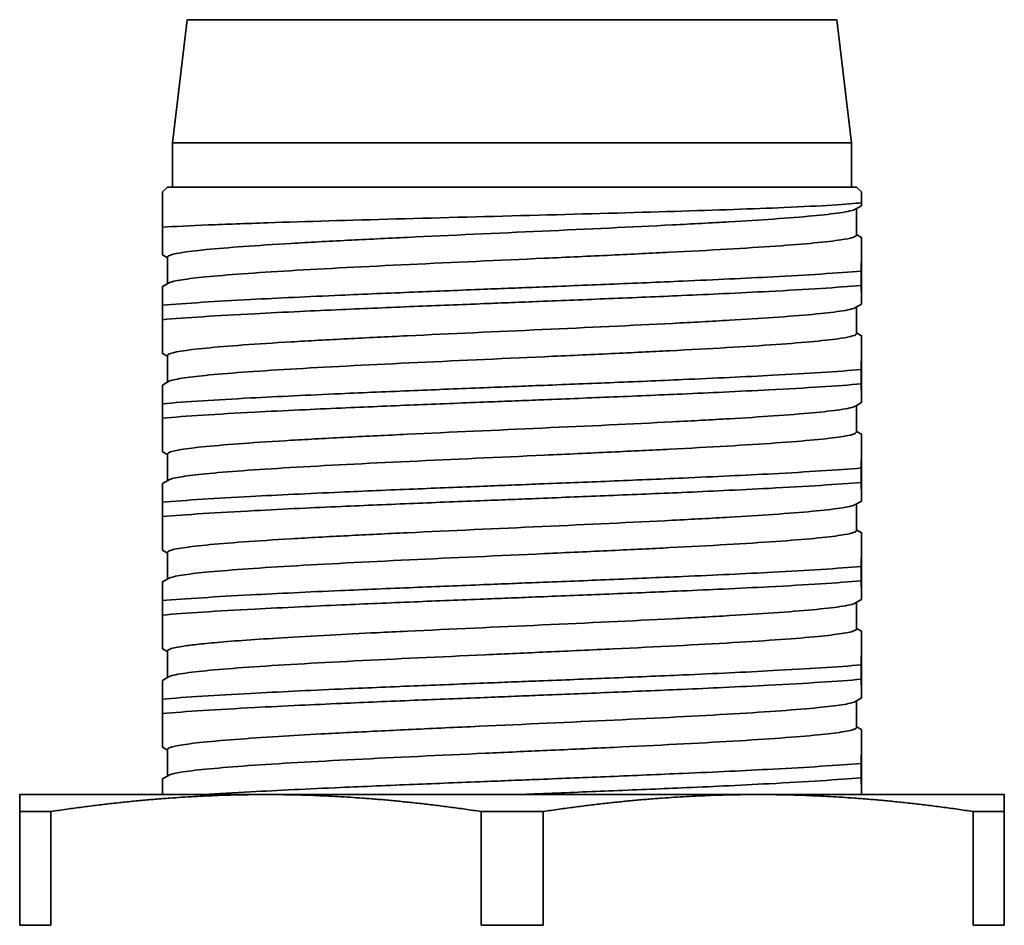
# Model space of a CAD drawing. Header units: millimetres. Extents: x 5 to 589, y 5 to 415.
# Tile 43 of 256: x 155 to 165, y 362 to 371. Entities that reach past the tile are written whole.
import ezdxf

# ---------------------------------------------------------------- set-up
doc = ezdxf.new("R2010")
doc.units = ezdxf.units.MM
doc.layers.add('Sichtbar (ISO)', color=7, linetype='Continuous', lineweight=35)

msp = doc.modelspace()

# ---------------------------------------------------------------- linework, layer by layer
at = {"layer": 'Sichtbar (ISO)'}
for p, q in [((156.77341172, 370.75029381), (156.62341172, 369.50029381)), ((163.37341172, 370.75029381), (156.77341172, 370.75029381)), ((163.37341172, 370.75029381), (163.52341172, 369.50029381)), ((163.52341172, 369.50029381), (156.62341172, 369.50029381)), ((156.62341172, 369.05056305), (156.62341172, 369.50029381)), ((163.52341172, 369.05056305), (163.52341172, 369.50029381)), ((156.57341172, 369.05056305), (156.52341, 369.00056133)), ((163.57341172, 369.05056305), (156.57341172, 369.05056305)), ((163.57341172, 369.05056305), (163.62341345, 369.00056133)), ((163.62314408, 368.86132017), (163.56274487, 368.82634299)), ((163.57341172, 368.56239627), (163.57341172, 368.83252016)), ((163.57341192, 368.56859473), (163.62368282, 368.53948284)), ((156.57341154, 368.33252027), (156.52367948, 368.3613201)), ((156.57341172, 368.06859485), (156.57341172, 368.33872081)), ((163.6252284, 368.34970867), (163.6252284, 368.20353685)), ((163.62159159, 368.05109434), (163.62159159, 368.19726616)), ((156.52314063, 368.03948284), (156.58407808, 368.07477174)), ((163.62314408, 367.86132017), (163.56274487, 367.82634299)), ((156.52159505, 367.84970867), (156.52159505, 367.70353685)), ((163.57341172, 367.56239627), (163.57341172, 367.83252016)), ((163.57341192, 367.56859473), (163.62368282, 367.53948284)), ((156.57341154, 367.33252027), (156.52367937, 367.36132017)), ((156.57341172, 367.06859485), (156.57341172, 367.33872081)), ((163.6252284, 367.34970867), (163.6252284, 367.20353685)), ((163.62159159, 367.05109434), (163.62159159, 367.19726616)), ((156.52314063, 367.03948284), (156.58407808, 367.07477174)), ((163.62314408, 366.86132017), (163.56274487, 366.82634299)), ((156.52159505, 366.84970867), (156.52159505, 366.70353685)), ((163.57341172, 366.56239627), (163.57341172, 366.83252016)), ((163.57341192, 366.56859473), (163.62368282, 366.53948284)), ((156.57341154, 366.33252027), (156.52367937, 366.36132017)), ((156.57341172, 366.06859485), (156.57341172, 366.33872081)), ((163.6252284, 366.34970867), (163.6252284, 366.20353685)), ((163.62159159, 366.05109434), (163.62159159, 366.19726616)), ((156.52314063, 366.03948284), (156.58407808, 366.07477174)), ((163.62314408, 365.86132017), (163.56274487, 365.82634299)), ((156.52159505, 365.84970867), (156.52159505, 365.70353685)), ((163.57341172, 365.56239627), (163.57341172, 365.83252016)), ((163.57341192, 365.56859473), (163.62368282, 365.53948284)), ((156.57341154, 365.33252027), (156.52367937, 365.36132017)), ((156.57341172, 365.06859485), (156.57341172, 365.33872081)), ((163.6252284, 365.34970867), (163.6252284, 365.20353685)), ((163.62159159, 365.05109434), (163.62159159, 365.19726616)), ((156.52314063, 365.03948284), (156.58407808, 365.07477174)), ((163.62314408, 364.86132017), (163.56274487, 364.82634299)), ((156.52159505, 364.84970867), (156.52159505, 364.70353685)), ((163.57341172, 364.56239627), (163.57341172, 364.83252016)), ((163.57341192, 364.56859473), (163.62368282, 364.53948284)), ((156.57341154, 364.33252027), (156.52367937, 364.36132017)), ((156.57341172, 364.06859485), (156.57341172, 364.33872081)), ((163.6252284, 364.34970867), (163.6252284, 364.20353685)), ((163.62159159, 364.05109434), (163.62159159, 364.19726616)), ((156.52314063, 364.03948284), (156.58407808, 364.07477174)), ((163.62314408, 363.86132017), (163.56274487, 363.82634299)), ((156.52159505, 363.84970867), (156.52159505, 363.70353685)), ((163.57341172, 363.56239627), (163.57341172, 363.83252016)), ((163.57341192, 363.56859473), (163.62368282, 363.53948284)), ((156.57341154, 363.33252027), (156.52367937, 363.36132017)), ((156.57341172, 363.06859485), (156.57341172, 363.33872081)), ((163.6252284, 363.34970867), (163.6252284, 363.20353685)), ((163.62159159, 363.05109434), (163.62159159, 363.19726616)), ((156.52314063, 363.03948284), (156.58407808, 363.07477174)), ((157.57482603, 362.8803692), (155.07341199, 362.8803692)), ((162.57482576, 362.8803692), (157.57482603, 362.8803692)), ((165.07341172, 362.8803692), (162.57482576, 362.8803692)), ((155.07258836, 361.55241643), (155.07258836, 362.70832197)), ((155.07423562, 362.70832197), (155.07423562, 361.55241643)), ((155.39038137, 362.70832197), (155.07423562, 362.70832197)), ((155.39038137, 361.55241643), (155.39038137, 362.70832197)), ((159.7592707, 362.70832197), (159.7592707, 361.55241643)), ((160.39120473, 362.70832197), (159.7592707, 362.70832197)), ((160.39120473, 361.55241643), (160.39120473, 362.70832197)), ((164.7584468, 362.70832197), (164.7584468, 361.55241643)), ((165.07423508, 362.70832197), (164.7584468, 362.70832197)), ((165.07423508, 361.55241643), (165.07423508, 362.70832197)), ((155.07423562, 361.55241643), (155.39038137, 361.55241643)), ((159.7592707, 361.55241643), (160.39120473, 361.55241643)), ((164.7584468, 361.55241643), (165.07423508, 361.55241643))]:
    msp.add_line(p, q, dxfattribs=at)
for points, weights in [([(156.52341, 369.00056133), (156.52264448, 368.99979581), (156.5218018, 368.64270782)], [1.23113808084, 1.23100535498, 1.17206384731]), ([(163.62253544, 368.89154888), (163.62331436, 369.08284163), (163.62408394, 368.93543045)], [1.18605861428, 1.2183888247, 1.19332241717]), ([(155.07258836, 362.70832197), (155.07302349, 362.8803692), (155.07341199, 362.8803692)], [1.76590716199, 1.87186159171, 1.87186159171]), ([(155.07341199, 362.8803692), (155.07380049, 362.8803692), (155.07423562, 362.70832197)], [1.87186159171, 1.87186159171, 1.76590716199]), ([(155.39038137, 362.70832197), (156.5444276, 362.8803692), (157.57482603, 362.8803692)], [1.76590678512, 1.87186119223, 1.87186119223]), ([(157.57482603, 362.8803692), (158.60522446, 362.8803692), (159.7592707, 362.70832197)], [1.87186119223, 1.87186119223, 1.76590678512]), ([(160.39120473, 362.70832197), (161.54481584, 362.8803692), (162.57482576, 362.8803692)], [1.76590678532, 1.87186119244, 1.87186119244]), ([(162.57482576, 362.8803692), (163.60483569, 362.8803692), (164.7584468, 362.70832197)], [1.87186119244, 1.87186119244, 1.76590678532]), ([(165.07423508, 362.70832197), (165.07380024, 362.88025779), (165.07341199, 362.88036912)], [1.76590716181, 1.87178886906, 1.8718615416])]:
    msp.add_rational_spline(points, weights, degree=2, dxfattribs=at)
for points, knots in [([(163.62253544, 368.89154888), (163.55833057, 368.883336), (163.45933876, 368.87517316), (163.19444916, 368.85896248), (163.02947094, 368.85080063), (162.52641161, 368.82949112), (162.14763026, 368.8167928), (161.29500497, 368.79070129), (160.82575225, 368.77800759), (159.85775961, 368.75190865), (159.36573737, 368.73923513), (158.42264592, 368.71313017), (157.97954784, 368.70044233), (157.36915937, 368.6799497), (157.16604339, 368.67257958), (156.80525119, 368.65774169), (156.64920541, 368.65021099), (156.5218018, 368.64270782)], [0.000001, 0.000001, 0.000001, 0.000001, 0.08908294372, 0.08908294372, 0.17857924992, 0.17857924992, 0.32236156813, 0.32236156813, 0.46814173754, 0.46814173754, 0.61592165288, 0.61592165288, 0.76591596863, 0.76591596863, 0.85286573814, 0.85286573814, 0.94087894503, 0.94087894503, 0.94087894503, 0.94087894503]), ([(163.62408394, 368.93543045), (163.62392271, 368.91052909), (163.62376099, 368.89150047), (163.6235461, 368.87495123), (163.62349382, 368.8716036), (163.62343477, 368.86860558), (163.62342806, 368.86827602), (163.62341919, 368.86785589), (163.62341704, 368.86775508), (163.62341351, 368.86759197), (163.62341214, 368.86752897), (163.62340949, 368.86740816), (163.62340821, 368.8673503), (163.62340527, 368.86721814), (163.62340361, 368.86714413), (163.62339833, 368.8669115), (163.62339472, 368.86675549), (163.62336475, 368.8654894), (163.6233384, 368.86455217), (163.62324498, 368.86185468), (163.62317794, 368.86105874), (163.62291841, 368.86235373), (163.62272695, 368.87261575), (163.62253544, 368.89154888)], [0.000001, 0.000001, 0.000001, 0.000001, 0.04959639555, 0.04959639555, 0.06552721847, 0.06552721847, 0.06757140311, 0.06757140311, 0.06822669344, 0.06822669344, 0.06864415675, 0.06864415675, 0.06903333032, 0.06903333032, 0.06953936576, 0.06953936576, 0.07063920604, 0.07063920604, 0.07865832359, 0.07865832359, 0.09905439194, 0.09905439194, 0.15757100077, 0.15757100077, 0.15757100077, 0.15757100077]), ([(156.5734122, 368.33874031), (156.57341182, 368.34310084), (156.57735132, 368.34747694), (156.62342178, 368.37312705), (156.75325002, 368.39376855), (157.1810916, 368.43625352), (157.47486837, 368.45688658), (158.00934818, 368.48874327), (158.20166347, 368.49926781), (158.50241711, 368.51473029), (158.60180351, 368.51970405), (158.80335096, 368.5296519), (158.90534384, 368.53462757), (159.45119162, 368.56084738), (159.91715532, 368.58148001), (160.84205226, 368.62397501), (161.29181324, 368.64461771), (161.90759164, 368.67645264), (162.10132652, 368.68695903), (162.44227833, 368.70681267), (162.59154732, 368.71621807), (163.02970491, 368.74697383), (163.25935148, 368.76761345), (163.48771831, 368.80147674), (163.54132317, 368.81388383), (163.56274341, 368.82633269)], [-1.5707872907, -1.5707872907, -1.5707872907, -1.5707872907, -1.5419012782, -1.5419012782, -1.402493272, -1.402493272, -1.2630790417, -1.2630790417, -1.1934654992, -1.1934654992, -1.160346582, -1.160346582, -1.127690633, -1.127690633, -0.9882710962, -0.9882710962, -0.8488642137, -0.8488642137, -0.7793266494, -0.7793266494, -0.7169176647, -0.7169176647, -0.577524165, -0.577524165, -0.4946808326, -0.4946808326, -0.4946808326, -0.4946808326]), ([(156.5218018, 368.64270782), (156.52189089, 368.61755284), (156.52206795, 368.57038197), (156.52232943, 368.50965032), (156.52258955, 368.45862237), (156.5228503, 368.41748025), (156.52311331, 368.3867226), (156.52337759, 368.36719426), (156.52356653, 368.36169576), (156.52366713, 368.36132702), (156.52367937, 368.3613199)], [0, 0, 0, 0, 0.07692307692, 0.15384615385, 0.23076923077, 0.30769230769, 0.38461538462, 0.46153846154, 0.53846153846, 0.54911266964, 0.54911266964, 0.54911266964, 0.54911266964]), ([(163.57341111, 368.56236572), (163.57340987, 368.54630586), (163.52000591, 368.53018456), (163.27616582, 368.49320021), (163.05108806, 368.47203884), (162.45361585, 368.43009519), (162.08713687, 368.40892032), (161.58322606, 368.38331427), (161.49012319, 368.37868888), (161.29270771, 368.36898568), (161.18821099, 368.36391248), (160.86041615, 368.34825152), (160.63261453, 368.33775616), (159.93995648, 368.30632272), (159.47374105, 368.28515239), (158.58753222, 368.24320022), (158.1763307, 368.22203884), (157.46570459, 368.1800952), (157.17333946, 368.15892032), (156.91414702, 368.13331427), (156.87131533, 368.12868888), (156.79079262, 368.11898568), (156.75384951, 368.11391247), (156.65519015, 368.09825151), (156.61062245, 368.08775615), (156.58712951, 368.07645319), (156.58552958, 368.0756116), (156.58407809, 368.07476971)], [-19.0063140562, -19.0063140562, -19.0063140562, -19.0063140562, -18.8999316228, -18.8999316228, -18.7605323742, -18.7605323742, -18.6211216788, -18.6211216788, -18.5903600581, -18.5903600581, -18.5570938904, -18.5570938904, -18.4875571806, -18.4875571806, -18.348162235, -18.348162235, -18.2087644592, -18.2087644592, -18.0693552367, -18.0693552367, -18.0385939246, -18.0385939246, -18.0053281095, -18.0053281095, -17.9357921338, -17.9357921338, -17.9302004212, -17.9302004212, -17.9302004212, -17.9302004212]), ([(156.52159505, 367.84970867), (156.63774461, 367.85968472), (156.77486794, 367.8696848), (157.07798283, 367.88930393), (157.24114347, 367.89879897), (157.55716733, 367.91549344), (157.70402011, 367.92278897), (158.00960592, 367.93739151), (158.16772645, 367.94467896), (158.57013585, 367.96258377), (158.81972611, 367.97300238), (159.3100129, 367.99304916), (159.54845248, 368.00267658), (159.8822872, 368.01609082), (159.97584902, 368.0198387), (160.16303721, 368.02728774), (160.25660606, 368.03098655), (160.59048014, 368.0442066), (160.82898204, 368.05372154), (161.31949989, 368.07395755), (161.56927648, 368.08459207), (161.9719639, 368.1022581), (162.13015432, 368.10941964), (162.43606872, 368.12401439), (162.58316936, 368.1314334), (162.89980567, 368.14836327), (163.06334533, 368.15772325), (163.36734324, 368.17709077), (163.50495277, 368.1871417), (163.62159159, 368.19726616)], [0.000001, 0.000001, 0.000001, 0.000001, 0.07582101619, 0.07582101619, 0.14707812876, 0.14707812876, 0.20266375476, 0.20266375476, 0.25726553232, 0.25726553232, 0.33687765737, 0.33687765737, 0.40926250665, 0.40926250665, 0.43736315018, 0.43736315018, 0.46546362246, 0.46546362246, 0.53784418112, 0.53784418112, 0.61745674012, 0.61745674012, 0.67201896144, 0.67201896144, 0.72760973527, 0.72760973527, 0.79887669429, 0.79887669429, 0.87472892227, 0.87472892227, 0.87472892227, 0.87472892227]), ([(163.62159159, 368.05109434), (163.38652317, 368.03098096), (163.06736875, 368.01059069), (162.53608359, 367.98291564), (162.3820826, 367.97535759), (162.08431282, 367.96129061), (161.9430172, 367.95481931), (161.56029912, 367.93783406), (161.31263914, 367.92751466), (160.82508603, 367.90759405), (160.58733189, 367.89799735), (160.25504046, 367.88464772), (160.16227732, 367.88093229), (159.97670083, 367.87354738), (159.8839435, 367.8698802), (159.55170525, 367.85672344), (159.31404097, 367.84724115), (158.82673583, 367.82713558), (158.57923304, 367.8165934), (158.19689765, 367.79982585), (158.0557975, 367.7934679), (157.7584044, 367.77945405), (157.60459806, 367.7717915), (157.07416392, 367.74370341), (156.75578384, 367.72394226), (156.52159505, 367.70353685)], [0.000001, 0.000001, 0.000001, 0.000001, 0.15286677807, 0.15286677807, 0.21036860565, 0.21036860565, 0.25882663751, 0.25882663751, 0.33770995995, 0.33770995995, 0.4098548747, 0.4098548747, 0.43771383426, 0.43771383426, 0.46557263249, 0.46557263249, 0.53771309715, 0.53771309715, 0.61660133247, 0.61660133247, 0.66504424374, 0.66504424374, 0.72255669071, 0.72255669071, 0.87543354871, 0.87543354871, 0.87543354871, 0.87543354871]), ([(156.52314063, 368.03948284), (156.52305849, 368.03943509), (156.5228896, 368.03583896), (156.52263522, 368.01981083), (156.5223787, 367.99309461), (156.52212172, 367.95623723), (156.52186204, 367.9092042), (156.52168463, 367.87068451), (156.52159505, 367.84970867)], [0.57531577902, 0.57531577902, 0.57531577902, 0.57531577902, 0.64285714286, 0.71428571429, 0.78571428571, 0.85714285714, 0.92857142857, 1, 1, 1, 1]), ([(156.5734122, 367.3387402), (156.57341182, 367.34309492), (156.57734077, 367.34746517), (156.623339, 367.37310937), (156.75311745, 367.39375084), (157.18086825, 367.43623588), (157.47460523, 367.45686892), (158.00904205, 367.48872601), (158.20134929, 367.49925104), (158.50208172, 367.51471334), (158.60145214, 367.51968655), (158.80317406, 367.52964333), (158.90536529, 367.53462871), (159.45142677, 367.56085821), (159.91739374, 367.58149086), (160.84228461, 367.6239858), (161.29203634, 367.64462851), (161.90778858, 367.67646318), (162.10151124, 367.68696927), (162.44247243, 367.70682444), (162.59175813, 367.71623178), (163.02989286, 367.74698944), (163.25950028, 367.76762909), (163.48776303, 367.80148719), (163.54133211, 367.8138892), (163.56274341, 367.82633284)], [-3.7779104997, -3.7779104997, -3.7779104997, -3.7779104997, -3.7490639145, -3.7490639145, -3.6096590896, -3.6096590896, -3.4702477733, -3.4702477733, -3.4006336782, -3.4006336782, -3.3675190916, -3.3675190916, -3.3348001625, -3.3348001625, -3.1953838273, -3.1953838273, -3.0559801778, -3.0559801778, -2.986445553, -2.986445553, -2.9240261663, -2.9240261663, -2.7846353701, -2.7846353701, -2.7018284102, -2.7018284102, -2.7018284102, -2.7018284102]), ([(156.52159505, 367.70353685), (156.52168464, 367.67614528), (156.52186196, 367.62454676), (156.52212123, 367.55732889), (156.52237756, 367.49954153), (156.52263319, 367.45106997), (156.52289118, 367.41202117), (156.52315073, 367.38330854), (156.5234113, 367.36560754), (156.52358764, 367.36142764), (156.52367695, 367.36132156), (156.52367937, 367.36132017)], [0, 0, 0, 0, 0.07142857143, 0.14285714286, 0.21428571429, 0.28571428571, 0.35714285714, 0.42857142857, 0.5, 0.57142857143, 0.57341538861, 0.57341538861, 0.57341538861, 0.57341538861]), ([(163.57341111, 367.56236572), (163.57340987, 367.54630586), (163.52000587, 367.53018455), (163.27616565, 367.4932002), (163.05108785, 367.47203882), (162.45361555, 367.43009518), (162.08713654, 367.4089203), (161.5832261, 367.38331427), (161.49012364, 367.3786889), (161.29270857, 367.36898572), (161.18821182, 367.36391252), (160.860417, 367.34825156), (160.6326154, 367.3377562), (159.93995739, 367.30632276), (159.47374196, 367.28515243), (158.58753305, 367.24320026), (158.17633148, 367.22203888), (157.46570521, 367.18009524), (157.17333999, 367.15892036), (156.91414695, 367.13331426), (156.87131484, 367.12868882), (156.79079189, 367.11898558), (156.75384887, 367.11391238), (156.65518969, 367.09825142), (156.61062212, 367.08775606), (156.58712939, 367.07645313), (156.58552952, 367.07561157), (156.58407809, 367.07476971)], [-16.7992669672, -16.7992669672, -16.7992669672, -16.7992669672, -16.6928889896, -16.6928889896, -16.553495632, -16.553495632, -16.414090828, -16.414090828, -16.3833306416, -16.3833306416, -16.3500658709, -16.3500658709, -16.2805321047, -16.2805321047, -16.1411430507, -16.1411430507, -16.0017511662, -16.0017511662, -15.8623478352, -15.8623478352, -15.831587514, -15.831587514, -15.7983231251, -15.7983231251, -15.7287900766, -15.7287900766, -15.7231988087, -15.7231988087, -15.7231988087, -15.7231988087]), ([(156.52159505, 366.84970867), (156.63777236, 366.85968711), (156.77493341, 366.8696896), (157.07811418, 366.8893119), (157.24129626, 366.89880756), (157.55735652, 366.91550303), (157.70422315, 366.92279894), (158.00976864, 366.93739902), (158.167829, 366.94468356), (158.57017631, 366.96258551), (158.81976917, 366.97300416), (159.31005317, 366.99305078), (159.54848705, 367.00267797), (159.8823111, 367.01609178), (159.97586818, 367.01983946), (160.16304652, 367.02728811), (160.25661028, 367.03098671), (160.59047911, 367.04420656), (160.82898084, 367.05372149), (161.3194986, 367.07395749), (161.56927528, 367.08459202), (161.97196086, 367.10225796), (162.13014949, 367.10941942), (162.4360627, 367.12401409), (162.58316375, 367.13143311), (162.89980114, 367.14836302), (163.06334143, 367.15772302), (163.3673413, 367.17709063), (163.50495194, 367.18714163), (163.62159159, 367.19726616)], [0.000001, 0.000001, 0.000001, 0.000001, 0.07583913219, 0.07583913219, 0.14710166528, 0.14710166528, 0.20268987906, 0.20268987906, 0.25726975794, 0.25726975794, 0.33688239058, 0.33688239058, 0.40926540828, 0.40926540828, 0.43736462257, 0.43736462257, 0.46546356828, 0.46546356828, 0.53784407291, 0.53784407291, 0.61745664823, 0.61745664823, 0.67201822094, 0.67201822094, 0.72760907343, 0.72760907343, 0.79887619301, 0.79887619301, 0.87472895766, 0.87472895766, 0.87472895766, 0.87472895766]), ([(163.62159159, 367.05109434), (163.38652438, 367.03098106), (163.067372, 367.01059089), (162.53609229, 366.98291608), (162.38209442, 366.97535817), (162.08432426, 366.96129114), (161.94302459, 366.95481964), (161.56030387, 366.93783427), (161.31264571, 366.92751494), (160.82509349, 366.90759435), (160.58733828, 366.89799761), (160.25504486, 366.88464789), (160.16228086, 366.88093243), (159.97670256, 366.87354745), (159.8839443, 366.86988023), (159.55170509, 366.85672343), (159.31404078, 366.84724114), (158.82673567, 366.82713558), (158.57923292, 366.8165934), (158.19689746, 366.79982584), (158.05579721, 366.79346788), (157.7584041, 366.77945403), (157.60459785, 366.77179149), (157.07416384, 366.7437034), (156.75578381, 366.72394226), (156.52159505, 366.70353685)], [0.000001, 0.000001, 0.000001, 0.000001, 0.15286599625, 0.15286599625, 0.21036679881, 0.21036679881, 0.25882629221, 0.25882629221, 0.33770908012, 0.33770908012, 0.40985433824, 0.40985433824, 0.43771356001, 0.43771356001, 0.46557263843, 0.46557263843, 0.53771311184, 0.53771311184, 0.61660133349, 0.61660133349, 0.66504428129, 0.66504428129, 0.72255670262, 0.72255670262, 0.87543354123, 0.87543354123, 0.87543354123, 0.87543354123]), ([(156.52314063, 367.03948284), (156.52305846, 367.03943507), (156.52288954, 367.03583712), (156.52263513, 367.01980331), (156.52237862, 366.99308385), (156.52212166, 366.9562271), (156.52186202, 366.90919846), (156.52168462, 366.87068244), (156.52159505, 366.84970867)], [0.57530683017, 0.57530683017, 0.57530683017, 0.57530683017, 0.64285714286, 0.71428571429, 0.78571428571, 0.85714285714, 0.92857142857, 1, 1, 1, 1]), ([(156.5734122, 366.33874005), (156.57341182, 366.34308702), (156.57732673, 366.34744948), (156.62322867, 366.37308579), (156.75294071, 366.39372723), (157.18057041, 366.43621235), (157.4742543, 366.45684536), (158.00863374, 366.48870299), (158.20093024, 366.49922867), (158.5016344, 366.51469074), (158.60098352, 366.5196632), (158.80293918, 366.52963194), (158.90539599, 366.53463033), (159.45174372, 366.56087281), (159.91771509, 366.58150547), (160.84259775, 366.62400034), (161.292337, 366.64464308), (161.90805397, 366.67647739), (162.10176017, 366.68698306), (162.44273404, 366.70684031), (162.59204227, 366.71625027), (163.03014617, 366.74701048), (163.25970079, 366.76765017), (163.48782327, 366.80150128), (163.54134417, 366.81389644), (163.5627434, 366.82633304)], [-5.9849843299, -5.9849843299, -5.9849843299, -5.9849843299, -5.956190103, -5.956190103, -5.8167884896, -5.8167884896, -5.6773800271, -5.6773800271, -5.6077646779, -5.6077646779, -5.5746556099, -5.5746556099, -5.5418521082, -5.5418521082, -5.4024390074, -5.4024390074, -5.2630386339, -5.2630386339, -5.1935074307, -5.1935074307, -5.1310735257, -5.1310735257, -4.9916852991, -4.9916852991, -4.9089267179, -4.9089267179, -4.9089267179, -4.9089267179]), ([(156.52159505, 366.70353685), (156.52168464, 366.67614528), (156.52186196, 366.62454676), (156.52212123, 366.55732889), (156.52237756, 366.49954153), (156.52263319, 366.45106997), (156.52289118, 366.41202117), (156.52315073, 366.38330854), (156.5234113, 366.36560754), (156.52358764, 366.36142764), (156.52367695, 366.36132156), (156.52367937, 366.36132017)], [0, 0, 0, 0, 0.07142857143, 0.14285714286, 0.21428571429, 0.28571428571, 0.35714285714, 0.42857142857, 0.5, 0.57142857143, 0.57341538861, 0.57341538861, 0.57341538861, 0.57341538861]), ([(163.57341111, 366.56236573), (163.57340987, 366.54630569), (163.52000474, 366.53018422), (163.27616093, 366.49319969), (163.05108181, 366.47203832), (162.45360724, 366.43009467), (162.08712729, 366.4089198), (161.58322718, 366.38331433), (161.49013623, 366.37868953), (161.29273261, 366.3689869), (161.18823535, 366.36391365), (160.86044086, 366.34825267), (160.63264003, 366.33775732), (159.93998304, 366.3063239), (159.47376733, 366.28515359), (158.5875565, 366.24320141), (158.1763533, 366.22204004), (157.46572268, 366.1800964), (157.17335477, 366.15892152), (156.91414483, 366.13331412), (156.87130112, 366.12868738), (156.79077142, 366.11898289), (156.75383077, 366.11390977), (156.65517699, 366.09824885), (156.6106129, 366.08775347), (156.58712605, 366.07645137), (156.58552801, 366.07561069), (156.58407809, 366.07476971)], [-14.5923131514, -14.5923131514, -14.5923131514, -14.5923131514, -14.4859385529, -14.4859385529, -14.3465510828, -14.3465510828, -14.2071521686, -14.2071521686, -14.1763970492, -14.1763970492, -14.143133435, -14.143133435, -14.0736027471, -14.0736027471, -13.9342196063, -13.9342196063, -13.7948336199, -13.7948336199, -13.6554361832, -13.6554361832, -13.6246684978, -13.6246684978, -13.5914060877, -13.5914060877, -13.5218756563, -13.5218756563, -13.5162904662, -13.5162904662, -13.5162904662, -13.5162904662]), ([(156.52159505, 365.84970867), (156.63775717, 365.8596858), (156.77489758, 365.86968697), (157.0780423, 365.88930754), (157.24121265, 365.89880286), (157.55725298, 365.91549778), (157.70411202, 365.92279349), (158.00967957, 365.93739491), (158.16777286, 365.94468104), (158.57015415, 365.96258455), (158.81974558, 365.97300319), (159.31003111, 365.99304989), (159.54846811, 366.00267721), (159.882298, 366.01609126), (159.97585768, 366.01983904), (160.16304142, 366.02728791), (160.25660797, 366.03098662), (160.59047967, 366.04420658), (160.8289815, 366.05372151), (161.31949931, 366.07395752), (161.56927594, 366.08459205), (161.97196253, 366.10225804), (162.13015213, 366.10941954), (162.436066, 366.12401426), (162.58316682, 366.13143327), (162.89980362, 366.14836316), (163.06334356, 366.15772315), (163.36734236, 366.17709071), (163.50495239, 366.18714166), (163.62159159, 366.19726616)], [0.000001, 0.000001, 0.000001, 0.000001, 0.07582921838, 0.07582921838, 0.14708878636, 0.14708878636, 0.20267557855, 0.20267557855, 0.25726744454, 0.25726744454, 0.33687979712, 0.33687979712, 0.40926381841, 0.40926381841, 0.43736381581, 0.43736381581, 0.46546359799, 0.46546359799, 0.53784413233, 0.53784413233, 0.61745669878, 0.61745669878, 0.67201862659, 0.67201862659, 0.72760943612, 0.72760943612, 0.79887646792, 0.79887646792, 0.87472893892, 0.87472893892, 0.87472893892, 0.87472893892]), ([(163.62159159, 366.05109434), (163.38652343, 366.03098098), (163.06736944, 366.01059073), (162.53608544, 365.98291573), (162.38208511, 365.97535772), (162.08431525, 365.96129072), (161.94301877, 365.95481938), (161.56030013, 365.9378341), (161.31264054, 365.92751472), (160.82508762, 365.90759412), (160.58733325, 365.8979974), (160.25504139, 365.88464775), (160.16227807, 365.88093232), (159.97670119, 365.87354739), (159.88394367, 365.86988021), (159.55170522, 365.85672344), (159.31404093, 365.84724115), (158.8267358, 365.82713558), (158.57923302, 365.8165934), (158.19689761, 365.79982585), (158.05579743, 365.79346789), (157.75840433, 365.77945404), (157.60459802, 365.7717915), (157.0741639, 365.74370341), (156.75578384, 365.72394226), (156.52159505, 365.70353685)], [0.000001, 0.000001, 0.000001, 0.000001, 0.15286661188, 0.15286661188, 0.21036822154, 0.21036822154, 0.2588265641, 0.2588265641, 0.3377097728, 0.3377097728, 0.40985476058, 0.40985476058, 0.43771377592, 0.43771377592, 0.46557263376, 0.46557263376, 0.53771310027, 0.53771310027, 0.61660133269, 0.61660133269, 0.66504425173, 0.66504425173, 0.72255669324, 0.72255669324, 0.87543354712, 0.87543354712, 0.87543354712, 0.87543354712]), ([(156.52314063, 366.03948284), (156.52305846, 366.03943507), (156.52288954, 366.03583712), (156.52263513, 366.01980331), (156.52237862, 365.99308385), (156.52212166, 365.9562271), (156.52186202, 365.90919846), (156.52168462, 365.87068244), (156.52159505, 365.84970867)], [0.57530683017, 0.57530683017, 0.57530683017, 0.57530683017, 0.64285714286, 0.71428571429, 0.78571428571, 0.85714285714, 0.92857142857, 1, 1, 1, 1]), ([(156.5734122, 365.33873985), (156.57341183, 365.34307649), (156.57730806, 365.34742858), (156.62308175, 365.37305436), (156.75270526, 365.39369576), (157.18017348, 365.43618098), (157.47378657, 365.45681396), (158.00808945, 365.48867229), (158.2003716, 365.49919884), (158.5010381, 365.5146606), (158.60035889, 365.51963209), (158.80262793, 365.52961686), (158.90544068, 365.53463268), (159.45217215, 365.56089254), (159.91814943, 365.58152522), (160.84302097, 365.62402), (161.29274333, 365.64466276), (161.90841262, 365.6764966), (162.10209657, 365.6870017), (162.44308762, 365.70686176), (162.59242636, 365.71627527), (163.03048855, 365.74703892), (163.25997175, 365.76767867), (163.48790468, 365.80152032), (163.54136047, 365.81390623), (163.5627434, 365.82633331)], [-8.1920087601, -8.1920087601, -8.1920087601, -8.1920087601, -8.1632840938, -8.1632840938, -8.023885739, -8.023885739, -7.884480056, -7.884480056, -7.814862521, -7.814862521, -7.7817605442, -7.7817605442, -7.748843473, -7.748843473, -7.609433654, -7.609433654, -7.4700366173, -7.4700366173, -7.4005094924, -7.4005094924, -7.3380554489, -7.3380554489, -7.1986696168, -7.1986696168, -7.1159757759, -7.1159757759, -7.1159757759, -7.1159757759]), ([(156.52159505, 365.70353685), (156.52168464, 365.67614528), (156.52186196, 365.62454676), (156.52212123, 365.55732889), (156.52237756, 365.49954153), (156.52263319, 365.45106997), (156.52289118, 365.41202117), (156.52315073, 365.38330854), (156.5234113, 365.36560754), (156.52358764, 365.36142764), (156.52367695, 365.36132156), (156.52367937, 365.36132017)], [0, 0, 0, 0, 0.07142857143, 0.14285714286, 0.21428571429, 0.28571428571, 0.35714285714, 0.42857142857, 0.5, 0.57142857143, 0.57341538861, 0.57341538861, 0.57341538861, 0.57341538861]), ([(163.57341111, 365.56236583), (163.57340987, 365.54630112), (163.51997314, 365.53017485), (163.27602888, 365.49318565), (163.05091303, 365.47202424), (162.4533749, 365.43008059), (162.0868688, 365.4089057), (161.58325972, 365.3833162), (161.49049288, 365.37870731), (161.29341189, 365.36902001), (161.18889998, 365.36394573), (160.86111475, 365.3482842), (160.63333586, 365.33778913), (159.94070762, 365.30635632), (159.47448417, 365.28518621), (158.58821904, 365.24323408), (158.17696996, 365.22207279), (157.46621633, 365.18012917), (157.17377263, 365.15895433), (156.91409132, 365.13331071), (156.87092477, 365.12864785), (156.79020704, 365.11890853), (156.75333162, 365.11383774), (156.65482685, 365.09817804), (156.61035892, 365.08768203), (156.58703399, 365.07640292), (156.58548619, 365.07558652), (156.58407809, 365.07476983)], [-12.3854526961, -12.3854526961, -12.3854526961, -12.3854526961, -12.2790513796, -12.2790513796, -12.1396697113, -12.1396697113, -12.0002766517, -12.0002766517, -11.9696289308, -11.9696289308, -11.9363596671, -11.9363596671, -11.866835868, -11.866835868, -11.7274592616, -11.7274592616, -11.5880793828, -11.5880793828, -11.4486879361, -11.4486879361, -11.4176807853, -11.4176807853, -11.3844355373, -11.3844355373, -11.3148991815, -11.3148991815, -11.3094754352, -11.3094754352, -11.3094754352, -11.3094754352]), ([(156.52159505, 364.84970867), (156.63777803, 364.85968759), (156.77494678, 364.86969058), (157.07814101, 364.88931353), (157.24132747, 364.89880931), (157.55739517, 364.91550499), (157.70426465, 364.92280098), (158.0098019, 364.93740056), (158.16784997, 364.9446845), (158.57018459, 364.96258586), (158.81977799, 364.97300453), (159.31006142, 364.99305112), (159.54849414, 365.00267826), (159.882316, 365.01609198), (159.97587211, 365.01983962), (160.16304843, 365.02728819), (160.25661114, 365.03098675), (160.5904789, 365.04420655), (160.82898059, 365.05372148), (161.31949834, 365.07395748), (161.56927504, 365.08459201), (161.97196024, 365.10225794), (162.1301485, 365.10941938), (162.43606147, 365.12401403), (162.5831626, 365.13143305), (162.89980021, 365.14836296), (163.06334063, 365.15772297), (163.3673409, 365.1770906), (163.50495177, 365.18714161), (163.62159159, 365.19726616)], [0.000001, 0.000001, 0.000001, 0.000001, 0.07584283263, 0.07584283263, 0.14710647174, 0.14710647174, 0.20269521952, 0.20269521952, 0.25727062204, 0.25727062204, 0.33688336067, 0.33688336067, 0.40926600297, 0.40926600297, 0.43736492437, 0.43736492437, 0.46546355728, 0.46546355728, 0.53784405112, 0.53784405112, 0.61745663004, 0.61745663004, 0.67201806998, 0.67201806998, 0.72760893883, 0.72760893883, 0.79887609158, 0.79887609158, 0.87472896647, 0.87472896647, 0.87472896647, 0.87472896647]), ([(163.62159159, 365.05109434), (163.38652334, 365.03098097), (163.06736918, 365.01059072), (162.53608476, 364.9829157), (162.38208419, 364.97535767), (162.08431435, 364.96129068), (161.9430182, 364.95481936), (161.56029976, 364.93783409), (161.31264002, 364.9275147), (160.82508704, 364.90759409), (160.58733275, 364.89799738), (160.25504105, 364.88464774), (160.1622778, 364.88093231), (159.97670106, 364.87354739), (159.88394361, 364.86988021), (159.55170523, 364.85672344), (159.31404095, 364.84724115), (158.82673581, 364.82713558), (158.57923303, 364.8165934), (158.19689762, 364.79982585), (158.05579746, 364.79346789), (157.75840436, 364.77945404), (157.60459803, 364.7717915), (157.07416391, 364.74370341), (156.75578384, 364.72394226), (156.52159505, 364.70353685)], [0.000001, 0.000001, 0.000001, 0.000001, 0.15286667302, 0.15286667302, 0.21036836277, 0.21036836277, 0.2588265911, 0.2588265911, 0.33770984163, 0.33770984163, 0.40985480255, 0.40985480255, 0.43771379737, 0.43771379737, 0.46557263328, 0.46557263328, 0.5377130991, 0.5377130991, 0.61660133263, 0.61660133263, 0.66504424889, 0.66504424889, 0.72255669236, 0.72255669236, 0.87543354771, 0.87543354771, 0.87543354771, 0.87543354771]), ([(156.52314063, 365.03948284), (156.52305846, 365.03943507), (156.52288954, 365.03583712), (156.52263513, 365.01980331), (156.52237862, 364.99308385), (156.52212166, 364.9562271), (156.52186202, 364.90919846), (156.52168462, 364.87068244), (156.52159505, 364.84970867)], [0.57530683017, 0.57530683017, 0.57530683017, 0.57530683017, 0.64285714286, 0.71428571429, 0.78571428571, 0.85714285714, 0.92857142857, 1, 1, 1, 1]), ([(156.57341175, 364.33873895), (156.57341173, 364.34396469), (156.57906503, 364.34920895), (156.6127852, 364.36490443), (156.65732408, 364.37524734), (156.76391866, 364.39188438), (156.81250122, 364.39820392), (156.92973235, 364.41150351), (156.99956302, 364.4184468), (157.25710864, 364.44116604), (157.47938017, 364.45660016), (157.88911762, 364.4817691), (158.05239462, 364.49107931), (158.37734428, 364.50843128), (158.53631461, 364.51646999), (158.80221645, 364.52959693), (158.90550696, 364.53463614), (159.45275381, 364.56091932), (159.91873907, 364.58155203), (160.8435954, 364.62404667), (161.29329482, 364.64468947), (161.90889934, 364.67652266), (162.10255309, 364.68702699), (162.44356758, 364.70689088), (162.59294781, 364.71630922), (163.0309533, 364.74707755), (163.26033946, 364.76771737), (163.48801513, 364.80154616), (163.54138259, 364.81391951), (163.5627434, 364.82633368)], [-10.3983257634, -10.3983257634, -10.3983257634, -10.3983257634, -10.3638033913, -10.3638033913, -10.2953322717, -10.2953322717, -10.2532624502, -10.2532624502, -10.2077875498, -10.2077875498, -10.1037351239, -10.1037351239, -10.0425663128, -10.0425663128, -9.988839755, -9.988839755, -9.9557700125, -9.9557700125, -9.8163635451, -9.8163635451, -9.6769699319, -9.6769699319, -9.6074477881, -9.6074477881, -9.5449658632, -9.5449658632, -9.4055821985, -9.4055821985, -9.3229755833, -9.3229755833, -9.3229755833, -9.3229755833]), ([(156.52159505, 364.70353685), (156.52168464, 364.67614528), (156.52186196, 364.62454676), (156.52212123, 364.55732889), (156.52237756, 364.49954153), (156.52263319, 364.45106997), (156.52289118, 364.41202117), (156.52315073, 364.38330854), (156.5234113, 364.36560754), (156.52358764, 364.36142764), (156.52367695, 364.36132156), (156.52367937, 364.36132017)], [0, 0, 0, 0, 0.07142857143, 0.14285714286, 0.21428571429, 0.28571428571, 0.35714285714, 0.42857142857, 0.5, 0.57142857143, 0.57341538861, 0.57341538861, 0.57341538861, 0.57341538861]), ([(163.5734117, 364.56237819), (163.57341172, 364.55704305), (163.5675175, 364.55168858), (163.53284852, 364.53588349), (163.48785261, 364.52554197), (163.39045173, 364.51044226), (163.35491714, 364.5056551), (163.27463109, 364.49598528), (163.22986834, 364.49110094), (162.96709746, 364.46497319), (162.67356679, 364.44434113), (161.96103784, 364.40184709), (161.5491167, 364.38120489), (160.88430145, 364.34936988), (160.65680423, 364.33886283), (160.21941489, 364.3189976), (160.01095473, 364.30958117), (159.34074143, 364.2788145), (158.88967633, 364.25817525), (158.06352979, 364.21569214), (157.69665734, 364.19506091), (157.09823129, 364.15256548), (156.87260492, 364.13192431), (156.65465689, 364.09858997), (156.60459846, 364.08669454), (156.5840797, 364.07477096)], [-10.1782946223, -10.1782946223, -10.1782946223, -10.1782946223, -10.1430460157, -10.1430460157, -10.0745862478, -10.0745862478, -10.0427238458, -10.0427238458, -10.010672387, -10.010672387, -9.8712730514, -9.8712730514, -9.7318857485, -9.7318857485, -9.662353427, -9.662353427, -9.5998782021, -9.5998782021, -9.4605036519, -9.4605036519, -9.3211048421, -9.3211048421, -9.1817148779, -9.1817148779, -9.1023588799, -9.1023588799, -9.1023588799, -9.1023588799]), ([(156.52159505, 363.84970867), (156.63776134, 363.85968616), (156.7749074, 363.86968769), (157.07806201, 363.88930874), (157.24123557, 363.89880415), (157.55728137, 363.91549922), (157.70414248, 363.92279498), (158.00970398, 363.93739604), (158.16778825, 363.94468173), (158.57016022, 363.96258481), (158.81975204, 363.97300345), (159.31003715, 363.99305014), (159.5484733, 364.00267742), (159.88230159, 364.0160914), (159.97586056, 364.01983916), (160.16304282, 364.02728796), (160.2566086, 364.03098665), (160.59047952, 364.04420658), (160.82898131, 364.05372151), (161.31949911, 364.07395751), (161.56927576, 364.08459204), (161.97196207, 364.10225802), (162.13015141, 364.10941951), (162.43606509, 364.12401421), (162.58316598, 364.13143323), (162.89980294, 364.14836312), (163.06334298, 364.15772311), (163.36734207, 364.17709069), (163.50495227, 364.18714165), (163.62159159, 364.19726616)], [0.000001, 0.000001, 0.000001, 0.000001, 0.07583193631, 0.07583193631, 0.14709231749, 0.14709231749, 0.20267949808, 0.20267949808, 0.25726807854, 0.25726807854, 0.33688050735, 0.33688050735, 0.4092642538, 0.4092642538, 0.43736403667, 0.43736403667, 0.46546358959, 0.46546358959, 0.53784411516, 0.53784411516, 0.61745668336, 0.61745668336, 0.67201851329, 0.67201851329, 0.72760933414, 0.72760933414, 0.79887638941, 0.79887638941, 0.8747289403, 0.8747289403, 0.8747289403, 0.8747289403]), ([(163.62159159, 364.05109434), (163.38652426, 364.03098105), (163.06737169, 364.01059087), (162.53609146, 363.98291604), (162.38209329, 363.97535812), (162.08432316, 363.96129109), (161.94302388, 363.95481961), (161.56030342, 363.93783425), (161.31264508, 363.92751491), (160.82509278, 363.90759432), (160.58733766, 363.89799758), (160.25504444, 363.88464788), (160.16228052, 363.88093242), (159.97670239, 363.87354744), (159.88394422, 363.86988023), (159.5517051, 363.85672343), (159.3140408, 363.84724115), (158.82673568, 363.82713558), (158.57923293, 363.8165934), (158.19689748, 363.79982584), (158.05579724, 363.79346788), (157.75840413, 363.77945403), (157.60459787, 363.77179149), (157.07416385, 363.7437034), (156.75578381, 363.72394226), (156.52159505, 363.70353685)], [0.000001, 0.000001, 0.000001, 0.000001, 0.15286607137, 0.15286607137, 0.21036697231, 0.21036697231, 0.25882632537, 0.25882632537, 0.33770916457, 0.33770916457, 0.40985438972, 0.40985438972, 0.43771358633, 0.43771358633, 0.46557263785, 0.46557263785, 0.53771311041, 0.53771311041, 0.61660133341, 0.61660133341, 0.66504427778, 0.66504427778, 0.72255670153, 0.72255670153, 0.87543354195, 0.87543354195, 0.87543354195, 0.87543354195]), ([(156.52314063, 364.03948284), (156.52305846, 364.03943507), (156.52288954, 364.03583712), (156.52263513, 364.01980331), (156.52237862, 363.99308385), (156.52212166, 363.9562271), (156.52186202, 363.90919846), (156.52168462, 363.87068244), (156.52159505, 363.84970867)], [0.57530683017, 0.57530683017, 0.57530683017, 0.57530683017, 0.64285714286, 0.71428571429, 0.78571428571, 0.85714285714, 0.92857142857, 1, 1, 1, 1]), ([(156.57341217, 363.33873713), (156.57341182, 363.34292922), (156.57705147, 363.34713607), (156.61724898, 363.37041874), (156.72389865, 363.38894814), (156.99943344, 363.41883476), (157.12127837, 363.42969293), (157.39381756, 363.45039869), (157.54100606, 363.46025919), (157.83751463, 363.4786824), (157.98203978, 363.48708457), (158.32743995, 363.5059452), (158.53232047, 363.51630749), (158.84885081, 363.53187632), (158.95320771, 363.5369457), (159.28077793, 363.55260361), (159.50852661, 363.56309939), (160.20111208, 363.59453429), (160.66742114, 363.61570543), (161.55410284, 363.65765864), (161.96567873, 363.67882062), (162.67728647, 363.72076534), (162.97024855, 363.7419408), (163.23053221, 363.76757487), (163.27374353, 363.77222782), (163.35465672, 363.78195361), (163.39167233, 363.78702055), (163.49070021, 363.8026772), (163.53554668, 363.81317365), (163.55946097, 363.82453979), (163.56118827, 363.82544236), (163.56274486, 363.82634528)], [-12.6048596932, -12.6048596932, -12.6048596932, -12.6048596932, -12.5770985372, -12.5770985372, -12.4521045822, -12.4521045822, -12.3807324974, -12.3807324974, -12.3147877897, -12.3147877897, -12.2596961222, -12.2596961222, -12.1902159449, -12.1902159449, -12.1569779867, -12.1569779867, -12.0874407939, -12.0874407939, -11.9480531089, -11.9480531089, -11.8086633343, -11.8086633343, -11.6692618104, -11.6692618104, -11.6383208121, -11.6383208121, -11.6050997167, -11.6050997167, -11.5355538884, -11.5355538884, -11.5295576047, -11.5295576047, -11.5295576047, -11.5295576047]), ([(156.52159505, 363.70353685), (156.52168464, 363.67614528), (156.52186196, 363.62454676), (156.52212123, 363.55732889), (156.52237756, 363.49954153), (156.52263319, 363.45106997), (156.52289118, 363.41202117), (156.52315073, 363.38330854), (156.5234113, 363.36560754), (156.52358764, 363.36142764), (156.52367695, 363.36132156), (156.52367937, 363.36132017)], [0, 0, 0, 0, 0.07142857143, 0.14285714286, 0.21428571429, 0.28571428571, 0.35714285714, 0.42857142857, 0.5, 0.57142857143, 0.57341538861, 0.57341538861, 0.57341538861, 0.57341538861]), ([(163.57341107, 363.56236645), (163.57341156, 363.55741825), (163.56833243, 363.55245201), (163.53651113, 363.53684669), (163.49202811, 363.52632827), (163.39354447, 363.51086132), (163.35675612, 363.50587841), (163.27474748, 363.49599755), (163.22987071, 363.49110039), (162.96692873, 363.46495984), (162.67336775, 363.44432777), (161.96078977, 363.40183378), (161.54885041, 363.38119157), (160.88402388, 363.34935688), (160.65652845, 363.33885021), (160.21909374, 363.3189831), (160.01058532, 363.30956431), (159.34032902, 363.27879535), (158.88927761, 363.25815606), (158.06318019, 363.21567285), (157.69634254, 363.19504159), (157.09800184, 363.15254614), (156.87242505, 363.13190495), (156.65460326, 363.09857712), (156.60458745, 363.08668795), (156.5840797, 363.07477077)], [-7.9714202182, -7.9714202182, -7.9714202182, -7.9714202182, -7.9386139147, -7.9386139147, -7.8690335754, -7.8690335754, -7.8358580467, -7.8358580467, -7.8037216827, -7.8037216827, -7.6643189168, -7.6643189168, -7.5249282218, -7.5249282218, -7.4553958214, -7.4553958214, -7.39290469, -7.39290469, -7.2535261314, -7.2535261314, -7.1141236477, -7.1141236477, -6.9747301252, -6.9747301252, -6.8954146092, -6.8954146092, -6.8954146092, -6.8954146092]), ([(156.93996069, 362.88036916), (157.08451097, 362.88968341), (157.2446821, 362.89898585), (157.55714444, 362.91549228), (157.70399555, 362.92278776), (158.00958625, 362.93739061), (158.16771405, 362.9446784), (158.57013097, 362.96258356), (158.81972091, 362.97300216), (159.31000805, 362.99304896), (159.54844831, 363.00267641), (159.88228431, 363.01609071), (159.97584671, 363.01983861), (160.16303609, 363.0272877), (160.25660555, 363.03098653), (160.59048026, 363.04420661), (160.82898218, 363.05372154), (161.31950004, 363.07395755), (161.56927663, 363.08459207), (161.97196427, 363.10225811), (162.1301549, 363.10941967), (162.43606945, 363.12401443), (162.58317004, 363.13143344), (162.89980622, 363.1483633), (163.06334579, 363.15772328), (163.36734348, 363.17709079), (163.50495287, 363.18714171), (163.62159159, 363.19726616)], [0.07724655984, 0.07724655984, 0.07724655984, 0.07724655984, 0.14707527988, 0.14707527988, 0.20266059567, 0.20266059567, 0.25726502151, 0.25726502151, 0.3368770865, 0.3368770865, 0.40926215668, 0.40926215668, 0.43736297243, 0.43736297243, 0.46546362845, 0.46546362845, 0.53784419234, 0.53784419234, 0.61745674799, 0.61745674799, 0.6720190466, 0.6720190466, 0.72760980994, 0.72760980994, 0.79887674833, 0.79887674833, 0.87472891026, 0.87472891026, 0.87472891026, 0.87472891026]), ([(163.6252284, 363.20353685), (163.6251388, 363.17614163), (163.62496147, 363.12454296), (163.62470231, 363.05735352), (163.62444605, 362.99957357), (163.62419037, 362.95108809), (163.62393234, 362.91202954), (163.62374049, 362.89080591), (163.62363494, 362.88187456), (163.6236161, 362.8803692)], [0, 0, 0, 0, 0.07142857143, 0.14285714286, 0.21428571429, 0.28571428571, 0.35714285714, 0.42857142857, 0.44407346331, 0.44407346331, 0.44407346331, 0.44407346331]), ([(156.52314063, 363.03948284), (156.52305846, 363.03943507), (156.52288954, 363.03583712), (156.52263513, 363.01980331), (156.52237862, 362.99308385), (156.52212166, 362.9562271), (156.52190603, 362.91717141), (156.52177457, 362.88980849), (156.52173101, 362.8803692)], [0.57530683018, 0.57530683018, 0.57530683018, 0.57530683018, 0.64285714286, 0.71428571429, 0.78571428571, 0.85714285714, 0.92857142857, 0.96367130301, 0.96367130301, 0.96367130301, 0.96367130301]), ([(163.62159159, 363.05109434), (163.38652331, 363.03098097), (163.06736911, 363.01059071), (162.53608456, 362.98291569), (162.38208391, 362.97535766), (162.08431408, 362.96129067), (161.94301802, 362.95481935), (161.56029965, 362.93783408), (161.31263987, 362.92751469), (160.82508686, 362.90759409), (160.58733259, 362.89799738), (160.28114888, 362.88569661), (160.21458748, 362.88302835), (160.14798851, 362.88036911)], [0.000001, 0.000001, 0.000001, 0.000001, 0.15286669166, 0.15286669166, 0.21036840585, 0.21036840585, 0.25882659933, 0.25882659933, 0.33770986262, 0.33770986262, 0.40985481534, 0.40985481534, 0.4298565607, 0.4298565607, 0.4298565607, 0.4298565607]), ([(163.62266121, 362.8803692), (163.62265147, 362.88113743), (163.62255573, 362.88890979), (163.62237499, 362.90774031), (163.6221181, 362.94459483), (163.62185859, 362.99160002), (163.62168118, 363.03011654), (163.62159159, 363.05109434)], [0.706197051, 0.706197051, 0.706197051, 0.706197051, 0.71428571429, 0.78571428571, 0.85714285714, 0.92857142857, 1, 1, 1, 1])]:
    msp.add_open_spline(points, degree=3, knots=knots, dxfattribs=at)
for points in [[(163.62159159, 368.19726616), (163.62168119, 368.22466138), (163.62185852, 368.27626006), (163.62211768, 368.34344949), (163.62237395, 368.40122945), (163.62262962, 368.44971492), (163.62288766, 368.48877348), (163.62314725, 368.5174925), (163.62340785, 368.53519604), (163.62366876, 368.54137982), (163.62392928, 368.53613045), (163.62418843, 368.51979489), (163.624445, 368.49306271), (163.6247019, 368.45620818), (163.6249614, 368.40920299), (163.62513881, 368.37068647), (163.6252284, 368.34970867)], [(163.6252284, 368.20353685), (163.62513879, 368.1761392), (163.62496145, 368.12453576), (163.62470225, 368.05733883), (163.62444596, 367.99955538), (163.62419028, 367.95107161), (163.62393225, 367.91201919), (163.62367269, 367.88330661), (163.62341214, 367.86560715), (163.62315127, 367.85942384), (163.62289078, 367.86467015), (163.62263165, 367.88100077), (163.62237508, 367.90772972), (163.62211816, 367.94458481), (163.62185861, 367.99159443), (163.62168119, 368.03011454), (163.62159159, 368.05109434)], [(163.62159159, 367.19726616), (163.62168119, 367.22466138), (163.62185852, 367.27626006), (163.62211768, 367.34344949), (163.62237395, 367.40122945), (163.62262962, 367.44971492), (163.62288766, 367.48877348), (163.62314725, 367.5174925), (163.62340785, 367.53519604), (163.62366876, 367.54137982), (163.62392928, 367.53613045), (163.62418843, 367.51979489), (163.624445, 367.49306271), (163.6247019, 367.45620818), (163.6249614, 367.40920299), (163.62513881, 367.37068647), (163.6252284, 367.34970867)], [(163.6252284, 367.20353685), (163.6251388, 367.17614163), (163.62496147, 367.12454296), (163.62470231, 367.05735352), (163.62444605, 366.99957357), (163.62419037, 366.95108809), (163.62393234, 366.91202954), (163.62367274, 366.88331051), (163.62341215, 366.86560697), (163.62315123, 366.8594232), (163.62289071, 366.86467256), (163.62263157, 366.88100812), (163.62237499, 366.90774031), (163.6221181, 366.94459483), (163.62185859, 366.99160002), (163.62168118, 367.03011654), (163.62159159, 367.05109434)], [(163.62159159, 366.19726616), (163.62168119, 366.22466138), (163.62185852, 366.27626006), (163.62211768, 366.34344949), (163.62237395, 366.40122945), (163.62262962, 366.44971492), (163.62288766, 366.48877348), (163.62314725, 366.5174925), (163.62340785, 366.53519604), (163.62366876, 366.54137982), (163.62392928, 366.53613045), (163.62418843, 366.51979489), (163.624445, 366.49306271), (163.6247019, 366.45620818), (163.6249614, 366.40920299), (163.62513881, 366.37068647), (163.6252284, 366.34970867)], [(163.6252284, 366.20353685), (163.6251388, 366.17614163), (163.62496147, 366.12454296), (163.62470231, 366.05735352), (163.62444605, 365.99957357), (163.62419037, 365.95108809), (163.62393234, 365.91202954), (163.62367274, 365.88331051), (163.62341215, 365.86560697), (163.62315123, 365.8594232), (163.62289071, 365.86467256), (163.62263157, 365.88100812), (163.62237499, 365.90774031), (163.6221181, 365.94459483), (163.62185859, 365.99160002), (163.62168118, 366.03011654), (163.62159159, 366.05109434)], [(163.62159159, 365.19726616), (163.62168119, 365.22466138), (163.62185852, 365.27626006), (163.62211768, 365.34344949), (163.62237395, 365.40122945), (163.62262962, 365.44971492), (163.62288766, 365.48877348), (163.62314725, 365.5174925), (163.62340785, 365.53519604), (163.62366876, 365.54137982), (163.62392928, 365.53613045), (163.62418843, 365.51979489), (163.624445, 365.49306271), (163.6247019, 365.45620818), (163.6249614, 365.40920299), (163.62513881, 365.37068647), (163.6252284, 365.34970867)], [(163.6252284, 365.20353685), (163.6251388, 365.17614163), (163.62496147, 365.12454296), (163.62470231, 365.05735352), (163.62444605, 364.99957357), (163.62419037, 364.95108809), (163.62393234, 364.91202954), (163.62367274, 364.88331051), (163.62341215, 364.86560697), (163.62315123, 364.8594232), (163.62289071, 364.86467256), (163.62263157, 364.88100812), (163.62237499, 364.90774031), (163.6221181, 364.94459483), (163.62185859, 364.99160002), (163.62168118, 365.03011654), (163.62159159, 365.05109434)], [(163.62159159, 364.19726616), (163.62168119, 364.22466138), (163.62185852, 364.27626006), (163.62211768, 364.34344949), (163.62237395, 364.40122945), (163.62262962, 364.44971492), (163.62288766, 364.48877348), (163.62314725, 364.5174925), (163.62340785, 364.53519604), (163.62366876, 364.54137982), (163.62392928, 364.53613045), (163.62418843, 364.51979489), (163.624445, 364.49306271), (163.6247019, 364.45620818), (163.6249614, 364.40920299), (163.62513881, 364.37068647), (163.6252284, 364.34970867)], [(163.6252284, 364.20353685), (163.6251388, 364.17614163), (163.62496147, 364.12454296), (163.62470231, 364.05735352), (163.62444605, 363.99957357), (163.62419037, 363.95108809), (163.62393234, 363.91202954), (163.62367274, 363.88331051), (163.62341215, 363.86560697), (163.62315123, 363.8594232), (163.62289071, 363.86467256), (163.62263157, 363.88100812), (163.62237499, 363.90774031), (163.6221181, 363.94459483), (163.62185859, 363.99160002), (163.62168118, 364.03011654), (163.62159159, 364.05109434)], [(163.62159159, 363.19726616), (163.62168119, 363.22466138), (163.62185852, 363.27626006), (163.62211768, 363.34344949), (163.62237395, 363.40122945), (163.62262962, 363.44971492), (163.62288766, 363.48877348), (163.62314725, 363.5174925), (163.62340785, 363.53519604), (163.62366876, 363.54137982), (163.62392928, 363.53613045), (163.62418843, 363.51979489), (163.624445, 363.49306271), (163.6247019, 363.45620818), (163.6249614, 363.40920299), (163.62513881, 363.37068647), (163.6252284, 363.34970867)]]:
    msp.add_open_spline(points, degree=3, dxfattribs=at)

doc.saveas('drawing.dxf')
